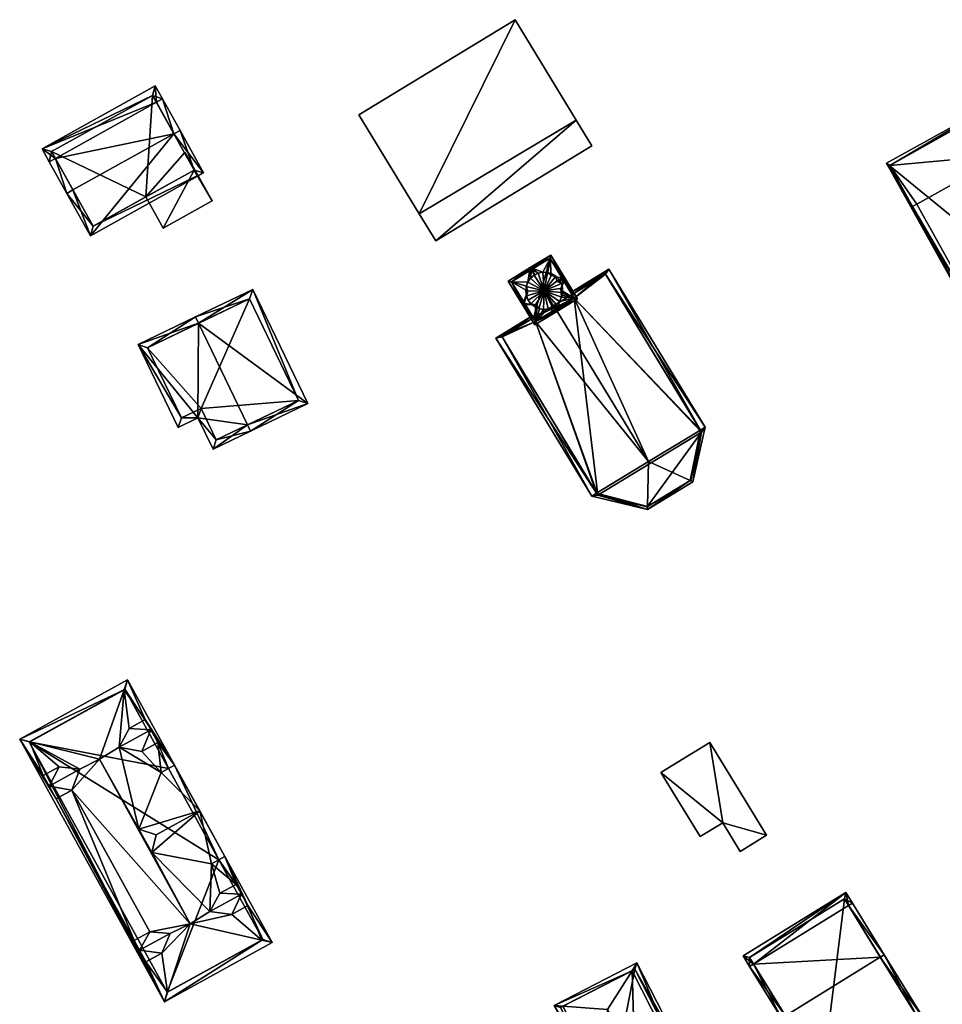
# Model space of a CAD drawing. Header units: inches. Extents: x 2685601 to 2690022, y 1235992 to 1239010.
# Tile 42 of 256: x 2686053 to 2686152, y 1236778 to 1236883. Entities that reach past the tile are written whole.
import ezdxf

# ---------------------------------------------------------------- set-up
doc = ezdxf.new("R2010")
doc.units = ezdxf.units.IN
doc.header["$MEASUREMENT"] = 0
for name, color, linetype in [('Gebaeude Einzelhaus', 10, 'Continuous'), ('Sakraler Turm', 10, 'Continuous'), ('Sakrales Gebaeude', 10, 'Continuous')]:
    doc.layers.add(name, color=color, linetype=linetype)

msp = doc.modelspace()

# ---------------------------------------------------------------- meshes
at = {"layer": 'Gebaeude Einzelhaus'}
mesh = msp.add_polyface(dxfattribs=at)
corners = [(2686112.409, 1236872.217, 470.026), (2686097.384, 1236859.281, 470.026), (2686114.091, 1236869.456, 470.026), (2686095.619, 1236862.18, 470.026), (2686105.872, 1236882.949, 470.027), (2686089.167, 1236872.774, 470.027), (2686105.872, 1236882.949, 461.512), (2686112.409, 1236872.217, 461.512), (2686089.167, 1236872.774, 461.512), (2686095.619, 1236862.18, 461.512)]
mesh.append_faces([[corners[k] for k in face] for face in [(1, 0, 2), (3, 0, 1), (3, 4, 5), (3, 0, 4), (3, 1, 0), (0, 1, 2)]], dxfattribs={"color": 13})
mesh.append_faces([[corners[k] for k in face] for face in [(6, 9, 8), (7, 9, 6), (0, 9, 7), (3, 9, 0), (8, 9, 5), (5, 9, 3), (6, 8, 4), (4, 8, 5), (7, 6, 0), (0, 6, 4)]], dxfattribs={"color": 41})
mesh = msp.add_polyface(dxfattribs=at)
corners = [(2686056.694, 1236868.109, 471.043), (2686055.265, 1236869.136, 470.047), (2686056.039, 1236867.745, 471.043), (2686067.495, 1236874.117, 471.043), (2686067.376, 1236875.874, 470.047), (2686068.15, 1236874.481, 471.043), (2686057.916, 1236864.371, 475.025), (2686058.571, 1236864.735, 475.025), (2686069.371, 1236870.743, 475.025), (2686070.028, 1236871.108, 475.025), (2686072.551, 1236866.569, 470.047), (2686060.44, 1236859.833, 470.047), (2686067.085, 1236874.854, 470.516), (2686056.285, 1236868.845, 470.517), (2686060.731, 1236860.853, 470.765), (2686071.531, 1236866.86, 470.765), (2686070.502, 1236868.709, 467.559), (2686071.531, 1236866.86, 467.559), (2686067.085, 1236874.854, 460.807), (2686070.502, 1236868.709, 460.807), (2686056.285, 1236868.845, 460.807), (2686060.731, 1236860.853, 460.807), (2686066.382, 1236863.996, 467.559), (2686066.382, 1236863.996, 460.807), (2686071.531, 1236866.86, 460.807)]
mesh.append_faces([[corners[k] for k in face] for face in [(3, 12, 5), (8, 3, 5), (15, 8, 9), (9, 8, 5), (10, 14, 15), (10, 15, 9), (11, 14, 10), (7, 14, 6), (0, 7, 6), (6, 14, 11), (13, 0, 2), (2, 0, 6), (12, 13, 1), (1, 13, 2), (5, 12, 4), (4, 12, 1), (11, 7, 6), (11, 8, 7), (11, 10, 8), (8, 10, 9), (0, 8, 3), (3, 8, 5), (5, 8, 9), (0, 7, 8), (2, 6, 0), (0, 6, 7), (4, 3, 5), (4, 1, 3), (3, 1, 0), (0, 1, 2)]], dxfattribs={"color": 13})
mesh.append_faces([[corners[k] for k in face] for face in [(19, 23, 18), (18, 23, 20), (20, 23, 21), (19, 24, 23), (15, 22, 17), (22, 21, 23), (15, 14, 22), (22, 14, 21), (0, 14, 7), (0, 21, 14), (0, 20, 21), (0, 13, 20), (13, 12, 20), (20, 12, 18), (8, 16, 3), (3, 16, 12), (12, 16, 18), (18, 16, 19), (8, 15, 16), (16, 15, 17)]], dxfattribs={"color": 41})
mesh = msp.add_polyface(dxfattribs=at)
corners = [(2686160.456, 1236842.397, 463.675), (2686159.838, 1236842.053, 463.675), (2686167.478, 1236828.329, 463.675), (2686169.628, 1236829.588, 463.675), (2686169.654, 1236829.541, 463.675), (2686169.96, 1236847.693, 463.675), (2686177.928, 1236834.174, 463.675), (2686179.873, 1236835.23, 463.675), (2686177.939, 1236834.154, 463.675), (2686171.741, 1236848.686, 463.675), (2686176.059, 1236851.091, 463.675), (2686184.371, 1236837.734, 463.675), (2686160.65, 1236842.05, 463.675), (2686167.3, 1236837.35, 463.675), (2686163.75, 1236843.9, 463.675), (2686173.75, 1236840.9, 463.675), (2686157.529, 1236874.215, 463.675), (2686145.624, 1236867.588, 463.675), (2686145.95, 1236867.35, 463.675), (2686148.4, 1236862.95, 463.675), (2686160.1, 1236869.45, 463.675), (2686157.65, 1236873.9, 463.675), (2686158.35, 1236868.5, 463.675), (2686148.85, 1236863.2, 463.675), (2686160.65, 1236842.05, 456.989), (2686160.456, 1236842.397, 456.989), (2686163.75, 1236843.9, 456.989), (2686167.3, 1236837.35, 456.989), (2686173.75, 1236840.9, 456.989), (2686169.96, 1236847.693, 456.989), (2686158.35, 1236868.5, 456.989), (2686160.1, 1236869.45, 456.989), (2686157.65, 1236873.9, 456.989), (2686145.95, 1236867.35, 456.989), (2686148.4, 1236862.95, 456.989), (2686148.85, 1236863.2, 456.989)]
mesh.append_faces([[corners[k] for k in face] for face in [(1, 19, 0), (0, 19, 23), (20, 5, 22), (20, 9, 5), (18, 16, 21), (21, 16, 20), (20, 16, 9), (1, 17, 19), (19, 17, 18), (18, 17, 16), (5, 17, 0), (0, 17, 1), (5, 16, 17), (5, 9, 16), (2, 3, 4), (6, 7, 8), (6, 15, 7), (7, 15, 11), (11, 15, 10), (10, 15, 9), (9, 15, 5), (1, 13, 2), (2, 13, 3), (3, 13, 6), (6, 13, 15), (1, 12, 13), (13, 12, 14), (1, 0, 12), (9, 7, 10), (10, 7, 11), (5, 6, 9), (9, 6, 7), (7, 6, 8), (0, 3, 5), (5, 3, 6), (0, 2, 3), (3, 2, 4), (0, 1, 2)]], dxfattribs={"color": 13})
mesh.append_faces([[corners[k] for k in face] for face in [(30, 32, 31), (30, 33, 32), (30, 35, 33), (33, 35, 34), (30, 25, 35), (30, 29, 25), (0, 23, 25), (25, 23, 35), (23, 19, 35), (35, 19, 34), (19, 18, 34), (34, 18, 33), (18, 21, 33), (33, 21, 32), (21, 20, 32), (32, 20, 31), (20, 22, 31), (31, 22, 30), (5, 29, 22), (22, 29, 30), (28, 26, 29), (29, 26, 25), (25, 26, 24), (28, 27, 26), (15, 28, 5), (5, 28, 29), (15, 13, 28), (28, 13, 27), (13, 14, 27), (27, 14, 26), (14, 12, 26), (26, 12, 24), (12, 0, 24), (24, 0, 25)]], dxfattribs={"color": 41})
mesh = msp.add_polyface(dxfattribs=at)
corners = [(2686071.531, 1236866.86, 467.559), (2686068.238, 1236860.659, 467.559), (2686073.466, 1236863.568, 467.559), (2686066.382, 1236863.996, 467.559), (2686070.581, 1236868.753, 467.559), (2686070.502, 1236868.709, 467.559), (2686068.238, 1236860.659, 460.806), (2686066.382, 1236863.996, 460.807), (2686073.466, 1236863.568, 460.806), (2686070.581, 1236868.753, 460.807), (2686070.502, 1236868.709, 460.807), (2686071.531, 1236866.86, 460.807)]
mesh.append_faces([[corners[k] for k in face] for face in [(0, 4, 5), (0, 2, 4), (3, 1, 0), (0, 1, 2)]], dxfattribs={"color": 13})
mesh.append_faces([[corners[k] for k in face] for face in [(6, 11, 8), (8, 11, 9), (9, 11, 10), (6, 7, 11), (9, 10, 4), (4, 10, 5), (4, 2, 9), (9, 2, 8), (2, 1, 8), (8, 1, 6), (7, 6, 3), (3, 6, 1)]], dxfattribs={"color": 41})
mesh = msp.add_polyface(dxfattribs=at)
corners = [(2686072.01, 1236850.478, 479.4), (2686077.813, 1236854.099, 471.436), (2686071.685, 1236851.154, 479.4), (2686083.685, 1236841.879, 471.436), (2686077.233, 1236839.61, 479.4), (2686077.558, 1236838.934, 479.4), (2686071.945, 1236840.361, 474.196), (2686065.56, 1236848.21, 471.436), (2686069.823, 1236839.341, 471.436), (2686073.555, 1236837.01, 474.196), (2686077.461, 1236853.098, 472.316), (2686082.684, 1236842.23, 472.315), (2686066.561, 1236847.859, 472.315), (2686070.174, 1236840.343, 472.316), (2686073.906, 1236838.011, 475.075), (2686072.296, 1236841.363, 475.076), (2686077.461, 1236853.098, 462.146), (2686082.684, 1236842.23, 462.146), (2686066.561, 1236847.859, 462.146), (2686070.174, 1236840.343, 462.146), (2686072.296, 1236841.363, 462.146), (2686073.906, 1236838.011, 462.146)]
mesh.append_faces([[corners[k] for k in face] for face in [(14, 4, 5), (5, 4, 11), (5, 11, 3), (9, 14, 5), (15, 14, 6), (13, 15, 6), (6, 14, 9), (8, 13, 6), (12, 13, 7), (7, 13, 8), (0, 12, 2), (10, 0, 2), (2, 12, 7), (11, 10, 1), (3, 11, 1), (1, 10, 2), (4, 9, 5), (0, 6, 4), (4, 6, 9), (2, 7, 0), (0, 7, 6), (6, 7, 8), (3, 4, 5), (3, 0, 4), (3, 1, 0), (0, 1, 2)]], dxfattribs={"color": 13})
mesh.append_faces([[corners[k] for k in face] for face in [(18, 20, 19), (16, 20, 18), (17, 21, 20), (17, 20, 16), (14, 21, 4), (11, 21, 17), (4, 21, 11), (20, 21, 14), (15, 20, 14), (19, 20, 13), (13, 20, 15), (18, 19, 12), (12, 19, 13), (16, 18, 12), (0, 16, 12), (10, 16, 0), (17, 16, 11), (11, 16, 10)]], dxfattribs={"color": 41})
mesh = msp.add_polyface(dxfattribs=at)
corners = [(2686066.301, 1236808.089, 479.798), (2686069.443, 1236803.204, 479.478), (2686064.409, 1236812.336, 479.478), (2686067.661, 1236805.62, 479.798), (2686068.786, 1236802.842, 480.088), (2686064.033, 1236811.273, 480.163), (2686063.521, 1236805.111, 482.947), (2686061.404, 1236803.843, 484.953), (2686064.578, 1236807.139, 481.398), (2686065.626, 1236796.34, 484.891), (2686071.105, 1236786.241, 484.953), (2686075.554, 1236787.226, 481.398), (2686078.791, 1236784.498, 480.164), (2686066.995, 1236793.858, 484.891), (2686073.207, 1236787.538, 482.947), (2686077.276, 1236788.176, 479.798), (2686079.891, 1236784.248, 479.478), (2686074.836, 1236793.42, 479.478), (2686076.021, 1236790.454, 479.798), (2686074.179, 1236793.058, 480.087), (2686076.599, 1236789.408, 479.797), (2686073.407, 1236792.632, 480.805), (2686074.298, 1236789.504, 481.398), (2686068.014, 1236802.416, 480.805), (2686065.939, 1236804.67, 481.398), (2686068.355, 1236777.889, 479.478), (2686068.7, 1236778.935, 480.164), (2686052.873, 1236805.978, 479.478), (2686053.941, 1236805.711, 480.164), (2686066.376, 1236782.168, 479.761), (2686056.761, 1236799.611, 479.76), (2686065.12, 1236784.445, 479.76), (2686068.063, 1236783.098, 481.398), (2686058.448, 1236800.541, 481.398), (2686066.808, 1236785.375, 481.398), (2686068.98, 1236785.208, 482.947), (2686059.295, 1236802.781, 482.947), (2686055.4, 1236802.08, 479.76), (2686057.088, 1236803.01, 481.398), (2686066.913, 1236806.98, 482.947), (2686067.661, 1236805.62, 481.398), (2686056.011, 1236800.971, 482.947), (2686056.761, 1236799.611, 481.398), (2686066.301, 1236808.089, 481.398), (2686055.4, 1236802.08, 481.398), (2686065.12, 1236784.445, 481.398), (2686065.698, 1236783.399, 482.947), (2686076.599, 1236789.408, 482.947), (2686076.021, 1236790.454, 481.398), (2686077.276, 1236788.176, 481.398), (2686066.376, 1236782.168, 481.398), (2686078.873, 1236784.543, 480.087), (2686064.114, 1236811.318, 480.088), (2686053.891, 1236805.683, 480.115), (2686068.65, 1236778.908, 480.116), (2686074.179, 1236793.058, 462.665), (2686078.873, 1236784.543, 462.665), (2686064.114, 1236811.318, 462.665), (2686068.786, 1236802.842, 462.665), (2686053.891, 1236805.683, 462.665), (2686068.65, 1236778.908, 462.665)]
mesh.append_faces([[corners[k] for k in face] for face in [(25, 54, 26), (27, 53, 25), (25, 53, 54), (27, 28, 53), (2, 5, 27), (27, 5, 28), (25, 12, 16), (25, 26, 12), (52, 1, 4), (52, 2, 1), (52, 5, 2), (16, 51, 17), (17, 51, 19), (16, 12, 51), (46, 32, 35), (46, 50, 32), (49, 47, 11), (11, 47, 14), (47, 22, 14), (47, 48, 22), (34, 46, 35), (34, 45, 46), (44, 41, 38), (38, 41, 36), (8, 39, 43), (8, 6, 39), (41, 33, 36), (41, 42, 33), (39, 24, 40), (39, 6, 24), (34, 33, 31), (31, 33, 30), (27, 30, 37), (36, 28, 38), (38, 28, 37), (37, 28, 27), (33, 7, 36), (36, 7, 28), (32, 10, 35), (35, 10, 34), (34, 10, 33), (33, 10, 7), (29, 26, 32), (32, 26, 10), (25, 29, 31), (25, 31, 30), (25, 30, 27), (29, 25, 26), (5, 28, 7), (2, 27, 5), (5, 27, 28), (25, 12, 26), (26, 12, 10), (25, 16, 12), (6, 23, 24), (24, 23, 3), (3, 23, 4), (6, 9, 23), (22, 21, 14), (21, 22, 18), (14, 21, 13), (18, 19, 21), (15, 17, 20), (20, 17, 18), (18, 17, 19), (15, 16, 17), (11, 12, 15), (15, 12, 16), (14, 10, 11), (10, 14, 13), (9, 10, 13), (11, 10, 12), (6, 7, 9), (9, 7, 10), (0, 5, 8), (8, 5, 6), (6, 5, 7), (0, 2, 5), (1, 0, 3), (1, 3, 4), (0, 1, 2)]], dxfattribs={"color": 13})
mesh.append_faces([[corners[k] for k in face] for face in [(55, 59, 58), (58, 59, 57), (56, 60, 55), (55, 60, 59), (54, 12, 26), (54, 51, 12), (54, 60, 51), (51, 60, 56), (54, 53, 60), (60, 53, 59), (5, 53, 28), (5, 52, 53), (53, 52, 59), (59, 52, 57), (57, 4, 58), (57, 52, 4), (19, 51, 55), (55, 51, 56), (31, 45, 34), (18, 22, 48), (20, 48, 47), (20, 18, 48), (15, 20, 49), (49, 20, 47), (15, 49, 11), (29, 32, 50), (45, 50, 46), (31, 29, 45), (45, 29, 50), (44, 42, 41), (37, 30, 44), (44, 30, 42), (37, 44, 38), (0, 8, 43), (40, 43, 39), (3, 0, 40), (40, 0, 43), (3, 40, 24), (30, 33, 42)]], dxfattribs={"color": 41})
mesh = msp.add_polyface(dxfattribs=at)
corners = [(2686121.473, 1236802.401, 468.355), (2686125.68, 1236795.564, 468.355), (2686128.085, 1236797.043, 468.705), (2686132.783, 1236795.716, 469.114), (2686129.968, 1236793.984, 468.705), (2686126.693, 1236805.614, 469.114), (2686126.693, 1236805.614, 462.596), (2686121.473, 1236802.401, 462.596), (2686125.68, 1236795.564, 462.596), (2686128.085, 1236797.043, 462.596), (2686129.968, 1236793.984, 462.596), (2686132.783, 1236795.716, 462.596)]
mesh.append_faces([[corners[k] for k in face] for face in [(0, 2, 5), (5, 2, 3), (3, 2, 4), (0, 1, 2)]], dxfattribs={"color": 13})
mesh.append_faces([[corners[k] for k in face] for face in [(10, 9, 11), (11, 9, 6), (6, 9, 7), (7, 9, 8), (5, 3, 6), (6, 3, 11), (3, 4, 11), (11, 4, 10), (4, 2, 10), (10, 2, 9), (2, 1, 9), (9, 1, 8), (1, 0, 8), (8, 0, 7), (0, 6, 7), (0, 5, 6)]], dxfattribs={"color": 41})
mesh = msp.add_polyface(dxfattribs=at)
corners = [(2686068.014, 1236802.416, 480.805), (2686072.139, 1236798.311, 486.28), (2686069.443, 1236803.204, 480.805), (2686065.626, 1236796.34, 484.891), (2686067.479, 1236795.743, 486.28), (2686066.995, 1236793.858, 484.891), (2686073.407, 1236792.632, 480.805), (2686074.836, 1236793.42, 480.805), (2686074.836, 1236793.42, 462.665), (2686069.443, 1236803.204, 462.665), (2686069.443, 1236803.204, 479.478), (2686074.836, 1236793.42, 479.478), (2686068.786, 1236802.842, 480.088), (2686068.786, 1236802.842, 462.665), (2686074.179, 1236793.058, 480.087), (2686074.179, 1236793.058, 462.665)]
mesh.append_faces([[corners[k] for k in face] for face in [(7, 1, 6), (6, 1, 5), (5, 1, 4), (4, 3, 5), (4, 1, 3), (3, 1, 0), (0, 1, 2)]], dxfattribs={"color": 13})
mesh.append_faces([[corners[k] for k in face] for face in [(9, 15, 13), (9, 8, 15), (11, 15, 8), (6, 14, 7), (7, 14, 11), (11, 14, 15), (12, 10, 13), (13, 10, 9), (0, 2, 12), (12, 2, 10), (7, 2, 1), (8, 10, 11), (11, 10, 7), (7, 10, 2), (8, 9, 10)]], dxfattribs={"color": 41})
mesh = msp.add_polyface(dxfattribs=at)
corners = [(2686131.384, 1236781.919, 472.318), (2686141.26, 1236789.583, 471.654), (2686130.259, 1236782.788, 471.654), (2686141.534, 1236788.188, 472.318), (2686141.959, 1236788.451, 472.318), (2686130.958, 1236781.656, 472.318), (2686145.371, 1236782.926, 479.783), (2686144.946, 1236782.664, 479.783), (2686134.37, 1236776.131, 479.783), (2686134.796, 1236776.394, 479.783), (2686149.606, 1236776.07, 471.654), (2686138.605, 1236769.275, 471.654), (2686141.098, 1236788.894, 471.904), (2686130.948, 1236782.625, 471.904), (2686138.768, 1236769.964, 472.159), (2686148.918, 1236776.233, 472.159), (2686148.918, 1236776.233, 461.442), (2686141.098, 1236788.894, 461.442), (2686130.948, 1236782.625, 461.442), (2686138.768, 1236769.964, 461.442)]
mesh.append_faces([[corners[k] for k in face] for face in [(7, 3, 6), (15, 7, 6), (10, 14, 15), (10, 15, 6), (11, 14, 10), (9, 14, 8), (8, 14, 11), (0, 9, 5), (13, 0, 5), (5, 9, 8), (2, 13, 5), (12, 13, 1), (1, 13, 2), (3, 12, 4), (6, 3, 4), (4, 12, 1), (11, 9, 8), (11, 10, 9), (9, 10, 7), (7, 10, 6), (7, 0, 9), (9, 0, 8), (8, 0, 5), (6, 3, 7), (7, 3, 0), (6, 4, 3), (0, 2, 5), (4, 1, 3), (3, 1, 0), (0, 1, 2)]], dxfattribs={"color": 13})
mesh.append_faces([[corners[k] for k in face] for face in [(17, 19, 18), (16, 19, 17), (15, 19, 16), (14, 19, 15), (9, 19, 14), (18, 19, 0), (0, 19, 9), (13, 18, 0), (17, 18, 13), (12, 17, 13), (16, 17, 3), (3, 17, 12), (7, 16, 3), (15, 16, 7)]], dxfattribs={"color": 41})
mesh = msp.add_polyface(dxfattribs=at)
corners = [(2686115.699, 1236766.453, 475.47), (2686124.563, 1236770.989, 475.47), (2686123.583, 1236771.049, 476.242), (2686116.194, 1236767.267, 476.241), (2686118.673, 1236771.348, 480.114), (2686110.043, 1236777.506, 475.47), (2686110.992, 1236777.431, 476.242), (2686115.751, 1236777.055, 480.114), (2686118.906, 1236782.041, 475.47), (2686118.381, 1236781.211, 476.242), (2686115.916, 1236767.125, 475.945), (2686118.689, 1236781.369, 475.927), (2686123.89, 1236771.206, 475.926), (2686110.715, 1236777.289, 475.946), (2686123.89, 1236771.206, 463.2), (2686118.689, 1236781.369, 463.2), (2686110.715, 1236777.289, 463.2), (2686115.916, 1236767.125, 463.2)]
mesh.append_faces([[corners[k] for k in face] for face in [(13, 10, 5), (6, 13, 5), (9, 6, 5), (11, 9, 8), (8, 9, 5), (1, 2, 12), (12, 11, 1), (1, 11, 8), (3, 2, 0), (10, 3, 0), (5, 10, 0), (0, 2, 1), (9, 6, 7), (8, 5, 9), (9, 5, 6), (2, 9, 4), (4, 9, 7), (1, 8, 2), (2, 8, 9), (6, 3, 7), (7, 3, 4), (6, 5, 3), (3, 5, 0), (0, 2, 3), (3, 2, 4), (0, 1, 2)]], dxfattribs={"color": 13})
mesh.append_faces([[corners[k] for k in face] for face in [(15, 17, 16), (14, 17, 15), (2, 17, 14), (3, 17, 2), (10, 17, 3), (2, 14, 12), (16, 17, 10), (13, 16, 10), (6, 16, 13), (15, 16, 9), (9, 16, 6), (11, 15, 9), (14, 15, 11), (12, 14, 11)]], dxfattribs={"color": 41})
at = {"layer": 'Sakraler Turm'}
mesh = msp.add_polyface(dxfattribs=at)
corners = [(2686109.706, 1236857.768, 487.098), (2686105.479, 1236854.905, 487.436), (2686109.623, 1236857.424, 487.436), (2686105.135, 1236854.989, 487.098), (2686105.487, 1236854.892, 487.457), (2686109.64, 1236857.395, 487.481), (2686109.726, 1236855.577, 489.635), (2686109.375, 1236855.891, 489.027), (2686110.898, 1236855.327, 490.743), (2686111.235, 1236855.255, 491.062), (2686110.933, 1236855.269, 490.835), (2686110.348, 1236854.969, 490.77), (2686111.021, 1236855.125, 491.062), (2686110.376, 1236854.903, 490.866), (2686106.663, 1236852.475, 491.062), (2686107.22, 1236853.915, 489.793), (2686106.877, 1236852.605, 491.062), (2686107.076, 1236854.452, 489.075), (2686108.234, 1236852.343, 489.609), (2686108.083, 1236850.665, 487.49), (2686108.481, 1236852.034, 488.996), (2686108.072, 1236852.437, 489.867), (2686107.98, 1236850.309, 487.098), (2686112.551, 1236853.089, 487.098), (2686112.203, 1236853.17, 487.489), (2686110.747, 1236854.05, 489.848), (2686110.786, 1236853.754, 489.42), (2686110.907, 1236853.473, 488.947), (2686112.208, 1236853.173, 487.489), (2686108.064, 1236850.653, 487.49), (2686112.208, 1236853.173, 487.481), (2686107.499, 1236856.425, 491.062), (2686108.833, 1236855.928, 489.709), (2686109.33, 1236855.905, 489.076), (2686110.854, 1236853.249, 489.195), (2686110.621, 1236852.808, 489.852), (2686110.344, 1236851.746, 491.062), (2686110.286, 1236852.439, 490.585), (2686110.214, 1236851.96, 491.062), (2686110.027, 1236852.267, 491.062), (2686108.345, 1236855.826, 490.43), (2686107.629, 1236856.212, 491.062), (2686107.974, 1236855.643, 491.062), (2686108.904, 1236851.963, 489.46), (2686108.064, 1236850.653, 487.457), (2686109.4, 1236852.003, 490.097), (2686107.235, 1236854.874, 489.584), (2686107.52, 1236855.281, 490.236), (2686107.899, 1236855.606, 490.942), (2686109.871, 1236852.164, 490.794), (2686109.4, 1236852.003, 487.098), (2686108.993, 1236853.948, 512.177), (2686108.904, 1236851.963, 487.098), (2686108.413, 1236852.046, 487.098), (2686109.871, 1236852.164, 487.098), (2686110.286, 1236852.439, 487.098), (2686110.027, 1236852.267, 487.098), (2686110.621, 1236852.808, 487.098), (2686110.854, 1236853.249, 487.098), (2686110.969, 1236853.734, 487.098), (2686110.96, 1236854.231, 487.098), (2686110.828, 1236854.711, 487.098), (2686110.58, 1236855.144, 487.098), (2686110.233, 1236855.5, 487.098), (2686109.808, 1236855.76, 487.098), (2686109.33, 1236855.905, 487.098), (2686108.833, 1236855.928, 487.098), (2686108.345, 1236855.826, 487.098), (2686107.899, 1236855.606, 487.098), (2686107.52, 1236855.281, 487.098), (2686107.235, 1236854.874, 487.098), (2686107.06, 1236854.408, 487.098), (2686107.006, 1236853.911, 487.098), (2686107.078, 1236853.419, 487.098), (2686107.269, 1236852.959, 487.098), (2686107.569, 1236852.561, 487.098), (2686107.958, 1236852.25, 487.098), (2686109.623, 1236857.424, 487.481), (2686105.479, 1236854.905, 487.457), (2686110.23, 1236851.97, 481.228), (2686108.064, 1236850.653, 478.527), (2686112.208, 1236853.173, 478.762), (2686111.97, 1236853.565, 478.762), (2686109.623, 1236857.424, 462.898), (2686111.97, 1236853.565, 462.898), (2686105.479, 1236854.905, 462.898), (2686107.826, 1236851.045, 478.527), (2686107.826, 1236851.045, 462.898), (2686112.208, 1236853.173, 462.898), (2686108.064, 1236850.653, 462.898), (2686110.969, 1236853.734, 488.657), (2686110.96, 1236854.231, 488.273), (2686110.828, 1236854.711, 488.063), (2686110.58, 1236855.144, 488.043), (2686110.233, 1236855.5, 488.214), (2686109.808, 1236855.76, 488.564), (2686107.06, 1236854.408, 489.022), (2686107.006, 1236853.911, 488.586), (2686107.078, 1236853.419, 488.308), (2686107.269, 1236852.959, 488.199), (2686107.569, 1236852.561, 488.27), (2686107.958, 1236852.25, 488.515), (2686108.413, 1236852.046, 488.921)]
mesh.append_faces([[corners[k] for k in face] for face in [(22, 19, 36), (36, 19, 38), (22, 44, 19), (3, 4, 22), (22, 4, 44), (31, 78, 3), (3, 78, 4), (31, 41, 78), (24, 36, 38), (5, 23, 30), (30, 23, 24), (24, 23, 36), (5, 0, 23), (5, 77, 0), (0, 77, 31), (31, 77, 41), (51, 54, 56), (53, 21, 76), (53, 51, 21), (51, 75, 21), (21, 75, 76), (75, 51, 74), (74, 51, 73), (73, 15, 72), (73, 51, 15), (15, 71, 72), (15, 51, 71), (71, 51, 70), (51, 69, 70), (69, 51, 68), (68, 51, 67), (67, 51, 66), (66, 51, 65), (65, 6, 64), (65, 51, 6), (51, 63, 6), (6, 63, 64), (63, 11, 62), (63, 51, 11), (11, 61, 62), (11, 51, 61), (61, 51, 60), (60, 26, 59), (60, 51, 26), (26, 58, 59), (26, 51, 58), (58, 51, 57), (51, 55, 57), (55, 51, 56), (54, 51, 50), (52, 51, 53), (50, 51, 52), (49, 38, 39), (45, 36, 49), (49, 36, 38), (41, 48, 42), (31, 47, 41), (41, 47, 48), (31, 46, 47), (22, 4, 3), (3, 4, 31), (31, 4, 46), (46, 4, 17), (22, 44, 4), (43, 19, 45), (45, 19, 36), (36, 19, 22), (22, 19, 44), (43, 20, 19), (40, 41, 42), (32, 31, 40), (40, 31, 41), (36, 37, 38), (38, 37, 39), (36, 35, 37), (23, 24, 36), (36, 24, 35), (35, 24, 34), (34, 24, 27), (23, 30, 24), (7, 5, 33), (33, 5, 32), (32, 5, 31), (31, 5, 0), (0, 5, 23), (23, 5, 30), (10, 8, 9), (9, 12, 10), (5, 9, 8), (2, 0, 5), (5, 0, 9), (3, 4, 14), (14, 4, 16), (2, 1, 0), (0, 1, 3), (3, 1, 4), (9, 28, 12), (29, 14, 16), (19, 22, 29), (29, 22, 14), (9, 23, 28), (28, 23, 24), (24, 23, 19), (19, 23, 22), (24, 26, 27), (24, 25, 26), (24, 9, 25), (25, 9, 12), (24, 23, 9), (14, 21, 16), (24, 19, 23), (23, 19, 22), (22, 19, 14), (14, 19, 21), (21, 19, 18), (18, 19, 20), (4, 15, 17), (4, 14, 15), (15, 14, 16), (4, 3, 14), (9, 10, 12), (12, 10, 13), (9, 8, 10), (10, 8, 11), (0, 5, 9), (9, 5, 8), (8, 5, 6), (6, 5, 7), (0, 2, 5), (4, 1, 3), (3, 1, 0), (0, 1, 2)]], dxfattribs={"color": 13})
mesh.append_faces([[corners[k] for k in face] for face in [(78, 1, 4), (77, 78, 41), (77, 2, 78), (78, 2, 1), (5, 2, 77), (38, 19, 24), (43, 52, 20), (20, 52, 102), (102, 52, 53), (101, 53, 76), (101, 102, 53), (100, 76, 75), (100, 101, 76), (99, 75, 74), (99, 100, 75), (98, 99, 73), (73, 99, 74), (97, 98, 72), (72, 98, 73), (96, 97, 71), (71, 97, 72), (71, 70, 96), (96, 70, 17), (17, 70, 46), (69, 46, 70), (69, 47, 46), (68, 47, 69), (68, 48, 47), (48, 40, 42), (48, 68, 40), (40, 68, 67), (40, 67, 32), (32, 67, 66), (32, 66, 33), (33, 66, 65), (33, 65, 7), (7, 65, 95), (95, 65, 64), (94, 64, 63), (94, 95, 64), (93, 63, 62), (93, 94, 63), (92, 93, 61), (61, 93, 62), (91, 92, 60), (60, 92, 61), (90, 91, 59), (59, 91, 60), (59, 58, 90), (90, 58, 27), (27, 58, 34), (34, 57, 35), (34, 58, 57), (55, 35, 57), (55, 37, 35), (56, 37, 55), (56, 39, 37), (39, 56, 49), (49, 56, 54), (49, 54, 45), (45, 54, 50), (45, 50, 43), (43, 50, 52), (84, 87, 83), (83, 87, 85), (84, 88, 87), (87, 88, 89), (44, 86, 80), (86, 85, 87), (44, 1, 86), (86, 1, 85), (44, 4, 1), (44, 29, 4), (4, 29, 16), (2, 83, 1), (1, 83, 85), (83, 82, 84), (82, 30, 81), (28, 10, 12), (28, 8, 10), (30, 5, 28), (28, 5, 8), (83, 2, 82), (82, 2, 30), (30, 2, 5), (30, 79, 81), (30, 44, 79), (79, 44, 80), (44, 19, 29), (30, 24, 44), (44, 24, 19), (30, 28, 24)]], dxfattribs={"color": 41})
at = {"layer": 'Sakrales Gebaeude'}
mesh = msp.add_polyface(dxfattribs=at)
corners = [(2686108.064, 1236850.653, 478.527), (2686120.138, 1236835.674, 481.228), (2686110.23, 1236851.97, 481.228), (2686114.592, 1236832.302, 474.314), (2686103.808, 1236848.895, 473.681), (2686107.826, 1236851.045, 478.527), (2686107.696, 1236851.259, 478.527), (2686114.084, 1236831.993, 473.681), (2686115.916, 1236856.256, 473.681), (2686111.84, 1236853.778, 478.762), (2686111.97, 1236853.565, 478.762), (2686112.208, 1236853.173, 478.762), (2686125.692, 1236839.05, 474.304), (2686126.192, 1236839.354, 473.681), (2686120.046, 1236830.569, 473.681), (2686120.051, 1236830.865, 474.118), (2686124.897, 1236833.519, 473.681), (2686124.62, 1236833.644, 474.12), (2686104.479, 1236849.01, 474.355), (2686115.531, 1236855.73, 474.323), (2686114.714, 1236832.1, 474.06), (2686120.004, 1236830.836, 474.059), (2686124.676, 1236833.678, 474.05), (2686125.821, 1236838.839, 474.051), (2686125.821, 1236838.839, 462.898), (2686124.676, 1236833.678, 462.898), (2686115.531, 1236855.73, 462.898), (2686111.97, 1236853.565, 462.898), (2686107.826, 1236851.045, 462.898), (2686104.479, 1236849.01, 462.898), (2686114.714, 1236832.1, 462.898), (2686120.004, 1236830.836, 462.898), (2686108.064, 1236850.653, 462.898), (2686112.208, 1236853.173, 462.898)]
mesh.append_faces([[corners[k] for k in face] for face in [(16, 23, 13), (13, 23, 12), (16, 22, 23), (16, 17, 22), (14, 17, 16), (14, 15, 17), (14, 21, 15), (7, 20, 14), (14, 20, 21), (7, 3, 20), (8, 19, 9), (9, 19, 10), (8, 13, 19), (19, 13, 12), (6, 18, 4), (4, 18, 7), (7, 18, 3), (6, 5, 18), (16, 12, 17), (17, 12, 1), (16, 13, 12), (14, 17, 15), (15, 17, 1), (14, 16, 17), (3, 15, 1), (7, 14, 3), (3, 14, 15), (8, 12, 13), (8, 11, 12), (12, 11, 1), (1, 11, 2), (8, 10, 11), (8, 9, 10), (3, 4, 7), (4, 5, 6), (3, 0, 4), (4, 0, 5), (3, 1, 0), (0, 1, 2)]], dxfattribs={"color": 13})
mesh.append_faces([[corners[k] for k in face] for face in [(24, 33, 26), (26, 33, 27), (32, 29, 28), (24, 30, 33), (33, 30, 32), (32, 30, 29), (24, 31, 30), (24, 25, 31), (21, 30, 31), (21, 20, 30), (21, 17, 15), (21, 22, 17), (21, 31, 22), (22, 31, 25), (3, 30, 20), (3, 29, 30), (3, 18, 29), (29, 18, 28), (28, 18, 5), (26, 27, 19), (19, 27, 10), (12, 26, 19), (12, 24, 26), (12, 23, 24), (23, 22, 24), (24, 22, 25)]], dxfattribs={"color": 41})

doc.saveas('drawing.dxf')
